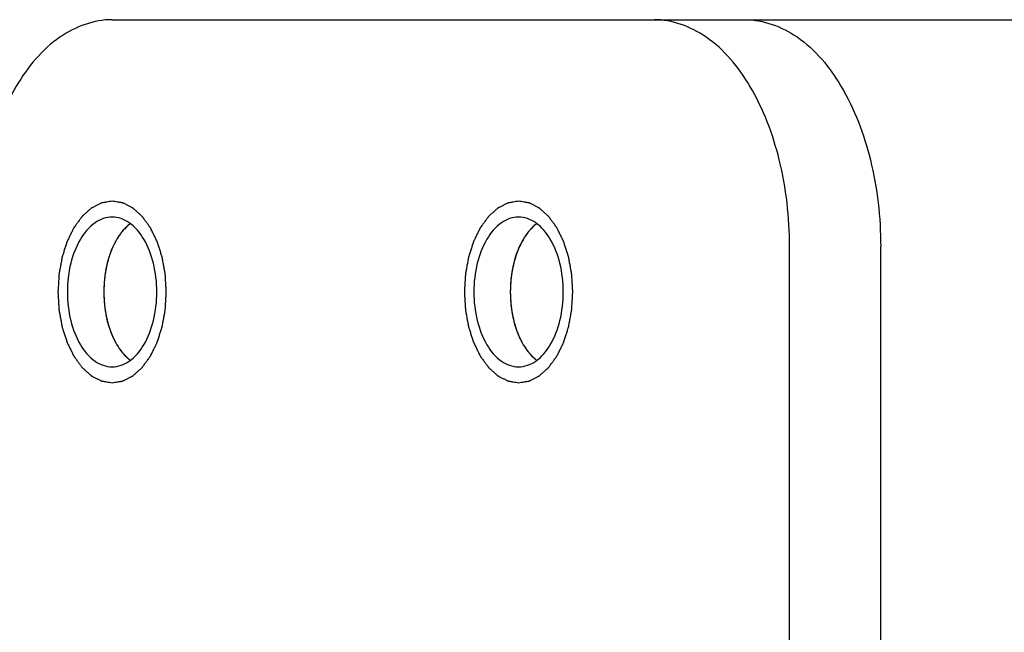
# Model space of a CAD drawing. Header units: millimetres. Extents: x 0 to 7560, y 0 to 5346.
# Tile 110 of 242: x 2349 to 2371, y 4442 to 4455. Entities that reach past the tile are written whole.
import ezdxf

# ---------------------------------------------------------------- set-up
doc = ezdxf.new("R2010")
doc.units = ezdxf.units.MM
for name, color, linetype in [('CSH-ST-M4-20_PBL856', 7, 'Continuous'), ('CSH-ST-M4-20_PBL858', 7, 'Continuous'), ('M2302601_PBL827', 7, 'Continuous')]:
    doc.layers.add(name, color=color, linetype=linetype)

msp = doc.modelspace()

# ---------------------------------------------------------------- linework, layer by layer
at = {"layer": 'CSH-ST-M4-20_PBL856', "color": 134}
for p, q in [((2351.252, 4450.401), (2351.247, 4450.39)), ((2351.131, 4450.082), (2351.13, 4450.078)), ((2351.058, 4449.732), (2351.058, 4449.729)), ((2351.033, 4449.367), (2351.033, 4449.361)), ((2351.058, 4448.998), (2351.058, 4448.995)), ((2351.13, 4448.65), (2351.131, 4448.646)), ((2351.247, 4448.338), (2351.252, 4448.327))]:
    msp.add_line(p, q, dxfattribs=at)
at = {"layer": 'CSH-ST-M4-20_PBL856', "color": 7}
msp.add_arc((2352.42, 4449.894), 1.269, 141.3275, 143.2033, dxfattribs=at)
at = {"layer": 'CSH-ST-M4-20_PBL856', "color": 134}
for points, knots in [([(2351.605, 4450.862), (2351.59, 4450.849), (2351.572, 4450.834), (2351.55, 4450.816), (2351.536, 4450.802), (2351.518, 4450.784), (2351.501, 4450.767), (2351.486, 4450.753), (2351.472, 4450.736), (2351.455, 4450.716), (2351.433, 4450.692), (2351.414, 4450.666), (2351.395, 4450.641), (2351.376, 4450.615), (2351.358, 4450.587), (2351.343, 4450.564), (2351.331, 4450.546), (2351.319, 4450.524), (2351.303, 4450.498), (2351.291, 4450.477), (2351.285, 4450.467)], [0, 0, 0, 0, 0.125, 0.15625, 0.1875, 0.25, 0.3125, 0.34375, 0.375, 0.4375, 0.5, 0.5625, 0.625, 0.6875, 0.75, 0.8125, 0.84375, 0.875, 0.9375, 1, 1, 1, 1]), ([(2351.247, 4450.39), (2351.242, 4450.379), (2351.235, 4450.364), (2351.227, 4450.347), (2351.222, 4450.335), (2351.215, 4450.319), (2351.207, 4450.299), (2351.199, 4450.281), (2351.192, 4450.262), (2351.185, 4450.245), (2351.178, 4450.224), (2351.17, 4450.204), (2351.163, 4450.184), (2351.157, 4450.165), (2351.152, 4450.15), (2351.148, 4450.137), (2351.141, 4450.114), (2351.136, 4450.096), (2351.131, 4450.082)], [0, 0, 0, 0, 0.125, 0.15625, 0.1875, 0.25, 0.3125, 0.375, 0.4375, 0.5, 0.5625, 0.625, 0.6875, 0.75, 0.8125, 0.84375, 0.875, 1, 1, 1, 1]), ([(2351.285, 4450.467), (2351.284, 4450.464), (2351.282, 4450.46), (2351.279, 4450.455), (2351.277, 4450.451), (2351.275, 4450.446), (2351.272, 4450.441), (2351.269, 4450.436), (2351.268, 4450.433), (2351.266, 4450.43), (2351.264, 4450.426), (2351.261, 4450.419), (2351.257, 4450.411), (2351.254, 4450.404), (2351.252, 4450.401)], [0, 0, 0, 0, 0.125, 0.25, 0.3125, 0.375, 0.4375, 0.5, 0.5625, 0.625, 0.6875, 0.75, 0.875, 1, 1, 1, 1]), ([(2351.13, 4450.078), (2351.127, 4450.065), (2351.122, 4450.048), (2351.117, 4450.029), (2351.113, 4450.015), (2351.109, 4449.996), (2351.103, 4449.974), (2351.098, 4449.954), (2351.094, 4449.933), (2351.089, 4449.914), (2351.085, 4449.89), (2351.079, 4449.861), (2351.072, 4449.823), (2351.065, 4449.777), (2351.06, 4449.747), (2351.058, 4449.732)], [0, 0, 0, 0, 0.125, 0.15625, 0.1875, 0.25, 0.3125, 0.375, 0.4375, 0.5, 0.5625, 0.625, 0.75, 0.875, 1, 1, 1, 1]), ([(2351.058, 4449.729), (2351.056, 4449.715), (2351.054, 4449.697), (2351.051, 4449.677), (2351.049, 4449.661), (2351.047, 4449.642), (2351.045, 4449.618), (2351.043, 4449.596), (2351.041, 4449.575), (2351.04, 4449.554), (2351.038, 4449.529), (2351.037, 4449.51), (2351.036, 4449.494), (2351.036, 4449.479), (2351.035, 4449.461), (2351.034, 4449.444), (2351.034, 4449.429), (2351.034, 4449.412), (2351.034, 4449.392), (2351.033, 4449.375), (2351.033, 4449.367)], [0, 0, 0, 0, 0.125, 0.15625, 0.1875, 0.25, 0.3125, 0.375, 0.4375, 0.5, 0.5625, 0.625, 0.65625, 0.6875, 0.75, 0.8125, 0.84375, 0.875, 0.9375, 1, 1, 1, 1]), ([(2351.033, 4449.361), (2351.033, 4449.346), (2351.034, 4449.325), (2351.034, 4449.295), (2351.035, 4449.271), (2351.036, 4449.252), (2351.036, 4449.236), (2351.037, 4449.222), (2351.038, 4449.204), (2351.039, 4449.183), (2351.041, 4449.159), (2351.043, 4449.139), (2351.044, 4449.123), (2351.045, 4449.109), (2351.047, 4449.091), (2351.049, 4449.074), (2351.05, 4449.059), (2351.053, 4449.034), (2351.056, 4449.015), (2351.058, 4448.998)], [0, 0, 0, 0, 0.125, 0.1875, 0.25, 0.3125, 0.34375, 0.375, 0.4375, 0.5, 0.5625, 0.625, 0.65625, 0.6875, 0.75, 0.8125, 0.84375, 0.875, 1, 1, 1, 1]), ([(2351.058, 4448.995), (2351.06, 4448.981), (2351.063, 4448.961), (2351.067, 4448.932), (2351.072, 4448.909), (2351.075, 4448.89), (2351.077, 4448.875), (2351.08, 4448.862), (2351.083, 4448.844), (2351.087, 4448.824), (2351.092, 4448.801), (2351.099, 4448.772), (2351.108, 4448.735), (2351.119, 4448.691), (2351.126, 4448.664), (2351.13, 4448.65)], [0, 0, 0, 0, 0.125, 0.1875, 0.25, 0.3125, 0.34375, 0.375, 0.4375, 0.5, 0.5625, 0.625, 0.75, 0.875, 1, 1, 1, 1]), ([(2351.131, 4448.646), (2351.135, 4448.633), (2351.141, 4448.614), (2351.149, 4448.588), (2351.156, 4448.567), (2351.162, 4448.549), (2351.166, 4448.536), (2351.171, 4448.524), (2351.176, 4448.508), (2351.182, 4448.49), (2351.191, 4448.47), (2351.198, 4448.45), (2351.206, 4448.43), (2351.213, 4448.413), (2351.219, 4448.398), (2351.225, 4448.386), (2351.234, 4448.367), (2351.241, 4448.351), (2351.247, 4448.338)], [0, 0, 0, 0, 0.125, 0.1875, 0.25, 0.3125, 0.34375, 0.375, 0.4375, 0.5, 0.5625, 0.625, 0.6875, 0.75, 0.8125, 0.84375, 0.875, 1, 1, 1, 1]), ([(2351.252, 4448.327), (2351.253, 4448.324), (2351.255, 4448.32), (2351.258, 4448.314), (2351.26, 4448.31), (2351.262, 4448.306), (2351.265, 4448.301), (2351.268, 4448.295), (2351.269, 4448.292), (2351.271, 4448.289), (2351.273, 4448.285), (2351.276, 4448.279), (2351.28, 4448.271), (2351.284, 4448.264), (2351.285, 4448.261)], [0, 0, 0, 0, 0.125, 0.25, 0.3125, 0.375, 0.4375, 0.5, 0.5625, 0.625, 0.6875, 0.75, 0.875, 1, 1, 1, 1]), ([(2351.285, 4448.261), (2351.297, 4448.241), (2351.314, 4448.212), (2351.336, 4448.173), (2351.355, 4448.145), (2351.372, 4448.117), (2351.392, 4448.091), (2351.409, 4448.068), (2351.423, 4448.05), (2351.433, 4448.036), (2351.443, 4448.025), (2351.456, 4448.01), (2351.47, 4447.994), (2351.483, 4447.978), (2351.497, 4447.964), (2351.514, 4447.947), (2351.532, 4447.929), (2351.546, 4447.915), (2351.57, 4447.896), (2351.589, 4447.879), (2351.605, 4447.866)], [0, 0, 0, 0, 0.125, 0.1875, 0.25, 0.3125, 0.375, 0.4375, 0.46875, 0.5, 0.53125, 0.5625, 0.625, 0.65625, 0.6875, 0.75, 0.8125, 0.84375, 0.875, 1, 1, 1, 1])]:
    msp.add_open_spline(points, degree=3, knots=knots, dxfattribs=at)
at = {"layer": 'CSH-ST-M4-20_PBL856', "color": 7}
for points, knots in [([(2351.606, 4450.862), (2351.59, 4450.85), (2351.526, 4450.797), (2351.469, 4450.736), (2351.429, 4450.687)], [0, 0, 0, 0, 0.239777, 1, 1, 1, 1]), ([(2351.286, 4448.26), (2351.297, 4448.24), (2351.339, 4448.164), (2351.389, 4448.091), (2351.429, 4448.041)], [0, 0, 0, 0, 0.259213, 1, 1, 1, 1]), ([(2351.429, 4448.041), (2351.443, 4448.024), (2351.496, 4447.961), (2351.557, 4447.903), (2351.606, 4447.865)], [0, 0, 0, 0, 0.26085, 1, 1, 1, 1])]:
    msp.add_open_spline(points, degree=3, knots=knots, dxfattribs=at)
for points in [[(2351.404, 4450.654), (2351.36, 4450.595), (2351.321, 4450.532), (2351.286, 4450.467)], [(2351.286, 4450.467), (2351.107, 4450.135), (2350.959, 4449.364), (2351.107, 4448.593), (2351.286, 4448.26)]]:
    msp.add_open_spline(points, degree=3, dxfattribs=at)
at = {"layer": 'CSH-ST-M4-20_PBL858', "color": 134}
for p, q in [((2360.202, 4450.401), (2360.196, 4450.39)), ((2360.081, 4450.082), (2360.08, 4450.078)), ((2360.008, 4449.732), (2360.007, 4449.729)), ((2359.983, 4449.367), (2359.983, 4449.361)), ((2360.007, 4448.998), (2360.008, 4448.995)), ((2360.08, 4448.65), (2360.081, 4448.646)), ((2360.196, 4448.338), (2360.202, 4448.327))]:
    msp.add_line(p, q, dxfattribs=at)
at = {"layer": 'CSH-ST-M4-20_PBL858', "color": 7}
msp.add_arc((2361.37, 4449.894), 1.269, 141.3275, 143.2033, dxfattribs=at)
at = {"layer": 'CSH-ST-M4-20_PBL858', "color": 134}
for points, knots in [([(2360.554, 4450.862), (2360.54, 4450.849), (2360.521, 4450.834), (2360.499, 4450.816), (2360.485, 4450.802), (2360.468, 4450.784), (2360.45, 4450.767), (2360.436, 4450.753), (2360.422, 4450.736), (2360.404, 4450.716), (2360.382, 4450.692), (2360.364, 4450.666), (2360.344, 4450.641), (2360.326, 4450.615), (2360.308, 4450.587), (2360.292, 4450.564), (2360.28, 4450.546), (2360.268, 4450.524), (2360.253, 4450.498), (2360.241, 4450.477), (2360.235, 4450.467)], [0, 0, 0, 0, 0.125, 0.15625, 0.1875, 0.25, 0.3125, 0.34375, 0.375, 0.4375, 0.5, 0.5625, 0.625, 0.6875, 0.75, 0.8125, 0.84375, 0.875, 0.9375, 1, 1, 1, 1]), ([(2360.196, 4450.39), (2360.191, 4450.379), (2360.185, 4450.364), (2360.177, 4450.347), (2360.171, 4450.335), (2360.165, 4450.319), (2360.156, 4450.299), (2360.149, 4450.281), (2360.142, 4450.262), (2360.135, 4450.245), (2360.127, 4450.224), (2360.12, 4450.204), (2360.113, 4450.184), (2360.107, 4450.165), (2360.102, 4450.15), (2360.098, 4450.137), (2360.091, 4450.114), (2360.085, 4450.096), (2360.081, 4450.082)], [0, 0, 0, 0, 0.125, 0.15625, 0.1875, 0.25, 0.3125, 0.375, 0.4375, 0.5, 0.5625, 0.625, 0.6875, 0.75, 0.8125, 0.84375, 0.875, 1, 1, 1, 1]), ([(2360.235, 4450.467), (2360.234, 4450.464), (2360.232, 4450.46), (2360.229, 4450.455), (2360.227, 4450.451), (2360.224, 4450.446), (2360.222, 4450.441), (2360.219, 4450.436), (2360.218, 4450.433), (2360.216, 4450.43), (2360.214, 4450.426), (2360.211, 4450.419), (2360.207, 4450.411), (2360.203, 4450.404), (2360.202, 4450.401)], [0, 0, 0, 0, 0.125, 0.25, 0.3125, 0.375, 0.4375, 0.5, 0.5625, 0.625, 0.6875, 0.75, 0.875, 1, 1, 1, 1]), ([(2360.08, 4450.078), (2360.076, 4450.065), (2360.072, 4450.048), (2360.066, 4450.029), (2360.063, 4450.015), (2360.058, 4449.996), (2360.053, 4449.974), (2360.048, 4449.954), (2360.044, 4449.933), (2360.039, 4449.914), (2360.035, 4449.89), (2360.029, 4449.861), (2360.022, 4449.823), (2360.014, 4449.777), (2360.01, 4449.747), (2360.008, 4449.732)], [0, 0, 0, 0, 0.125, 0.15625, 0.1875, 0.25, 0.3125, 0.375, 0.4375, 0.5, 0.5625, 0.625, 0.75, 0.875, 1, 1, 1, 1]), ([(2360.007, 4449.729), (2360.006, 4449.715), (2360.003, 4449.697), (2360.001, 4449.677), (2359.999, 4449.661), (2359.997, 4449.642), (2359.995, 4449.618), (2359.993, 4449.596), (2359.991, 4449.575), (2359.989, 4449.554), (2359.988, 4449.529), (2359.987, 4449.51), (2359.986, 4449.494), (2359.985, 4449.479), (2359.985, 4449.461), (2359.984, 4449.444), (2359.984, 4449.429), (2359.983, 4449.412), (2359.983, 4449.392), (2359.983, 4449.375), (2359.983, 4449.367)], [0, 0, 0, 0, 0.125, 0.15625, 0.1875, 0.25, 0.3125, 0.375, 0.4375, 0.5, 0.5625, 0.625, 0.65625, 0.6875, 0.75, 0.8125, 0.84375, 0.875, 0.9375, 1, 1, 1, 1]), ([(2359.983, 4449.361), (2359.983, 4449.346), (2359.983, 4449.325), (2359.984, 4449.295), (2359.985, 4449.271), (2359.985, 4449.252), (2359.986, 4449.236), (2359.987, 4449.222), (2359.988, 4449.204), (2359.989, 4449.183), (2359.991, 4449.159), (2359.992, 4449.139), (2359.993, 4449.123), (2359.995, 4449.109), (2359.997, 4449.091), (2359.998, 4449.074), (2360, 4449.059), (2360.003, 4449.034), (2360.005, 4449.015), (2360.007, 4448.998)], [0, 0, 0, 0, 0.125, 0.1875, 0.25, 0.3125, 0.34375, 0.375, 0.4375, 0.5, 0.5625, 0.625, 0.65625, 0.6875, 0.75, 0.8125, 0.84375, 0.875, 1, 1, 1, 1]), ([(2360.008, 4448.995), (2360.01, 4448.981), (2360.013, 4448.961), (2360.017, 4448.932), (2360.021, 4448.909), (2360.024, 4448.89), (2360.027, 4448.875), (2360.03, 4448.862), (2360.033, 4448.844), (2360.037, 4448.824), (2360.042, 4448.801), (2360.048, 4448.772), (2360.057, 4448.735), (2360.068, 4448.691), (2360.076, 4448.664), (2360.08, 4448.65)], [0, 0, 0, 0, 0.125, 0.1875, 0.25, 0.3125, 0.34375, 0.375, 0.4375, 0.5, 0.5625, 0.625, 0.75, 0.875, 1, 1, 1, 1]), ([(2360.081, 4448.646), (2360.085, 4448.633), (2360.091, 4448.614), (2360.099, 4448.588), (2360.106, 4448.567), (2360.111, 4448.549), (2360.116, 4448.536), (2360.12, 4448.524), (2360.126, 4448.508), (2360.132, 4448.49), (2360.14, 4448.47), (2360.148, 4448.45), (2360.156, 4448.43), (2360.163, 4448.413), (2360.169, 4448.398), (2360.174, 4448.386), (2360.183, 4448.367), (2360.191, 4448.351), (2360.196, 4448.338)], [0, 0, 0, 0, 0.125, 0.1875, 0.25, 0.3125, 0.34375, 0.375, 0.4375, 0.5, 0.5625, 0.625, 0.6875, 0.75, 0.8125, 0.84375, 0.875, 1, 1, 1, 1]), ([(2360.202, 4448.327), (2360.203, 4448.324), (2360.205, 4448.32), (2360.208, 4448.314), (2360.21, 4448.31), (2360.212, 4448.306), (2360.215, 4448.301), (2360.217, 4448.295), (2360.219, 4448.292), (2360.22, 4448.289), (2360.222, 4448.285), (2360.226, 4448.279), (2360.23, 4448.271), (2360.233, 4448.264), (2360.235, 4448.261)], [0, 0, 0, 0, 0.125, 0.25, 0.3125, 0.375, 0.4375, 0.5, 0.5625, 0.625, 0.6875, 0.75, 0.875, 1, 1, 1, 1]), ([(2360.235, 4448.261), (2360.246, 4448.241), (2360.263, 4448.212), (2360.286, 4448.173), (2360.305, 4448.145), (2360.322, 4448.117), (2360.342, 4448.091), (2360.359, 4448.068), (2360.372, 4448.05), (2360.382, 4448.036), (2360.392, 4448.025), (2360.406, 4448.01), (2360.419, 4447.994), (2360.433, 4447.978), (2360.447, 4447.964), (2360.464, 4447.947), (2360.482, 4447.929), (2360.496, 4447.915), (2360.52, 4447.896), (2360.539, 4447.879), (2360.554, 4447.866)], [0, 0, 0, 0, 0.125, 0.1875, 0.25, 0.3125, 0.375, 0.4375, 0.46875, 0.5, 0.53125, 0.5625, 0.625, 0.65625, 0.6875, 0.75, 0.8125, 0.84375, 0.875, 1, 1, 1, 1])]:
    msp.add_open_spline(points, degree=3, knots=knots, dxfattribs=at)
at = {"layer": 'CSH-ST-M4-20_PBL858', "color": 7}
for points, knots in [([(2360.555, 4450.862), (2360.54, 4450.85), (2360.476, 4450.797), (2360.418, 4450.736), (2360.379, 4450.687)], [0, 0, 0, 0, 0.239777, 1, 1, 1, 1]), ([(2360.236, 4448.26), (2360.246, 4448.24), (2360.289, 4448.164), (2360.339, 4448.091), (2360.379, 4448.041)], [0, 0, 0, 0, 0.259213, 1, 1, 1, 1]), ([(2360.379, 4448.041), (2360.393, 4448.024), (2360.446, 4447.961), (2360.507, 4447.903), (2360.555, 4447.865)], [0, 0, 0, 0, 0.26085, 1, 1, 1, 1])]:
    msp.add_open_spline(points, degree=3, knots=knots, dxfattribs=at)
for points in [[(2360.354, 4450.654), (2360.309, 4450.595), (2360.27, 4450.532), (2360.236, 4450.467)], [(2360.236, 4450.467), (2360.057, 4450.135), (2359.909, 4449.364), (2360.057, 4448.593), (2360.236, 4448.26)]]:
    msp.add_open_spline(points, degree=3, dxfattribs=at)
at = {"layer": 'M2302601_PBL827', "color": 7}
for p, q in [((2351.215, 4455.364), (2389.557, 4455.364)), ((2366.131, 4418.364), (2366.131, 4450.364)), ((2368.138, 4432.364), (2368.138, 4450.364))]:
    msp.add_line(p, q, dxfattribs=at)
for points, knots in [([(2351.215, 4455.364), (2350.814, 4455.364), (2349.924, 4455.028), (2348.98, 4453.853), (2348.37, 4452.237), (2348.232, 4451.006), (2348.232, 4450.364)], [0, 0, 0, 0, 0.190123, 0.419693, 0.695582, 1, 1, 1, 1]), ([(2366.131, 4450.364), (2366.131, 4451.006), (2365.993, 4452.237), (2365.384, 4453.853), (2364.439, 4455.028), (2363.549, 4455.364), (2363.148, 4455.364)], [0, 0, 0, 0, 0.304418, 0.580307, 0.809877, 1, 1, 1, 1]), ([(2365.154, 4455.364), (2365.555, 4455.364), (2366.445, 4455.028), (2367.39, 4453.853), (2367.999, 4452.237), (2368.138, 4451.006), (2368.138, 4450.364)], [0, 0, 0, 0, 0.190123, 0.419693, 0.695582, 1, 1, 1, 1]), ([(2351.215, 4451.014), (2351.083, 4451.014), (2350.789, 4450.903), (2350.477, 4450.515), (2350.276, 4449.982), (2350.207, 4449.364), (2350.276, 4448.746), (2350.477, 4448.212), (2350.789, 4447.825), (2351.083, 4447.714), (2351.215, 4447.714)], [0, 0, 0, 0, 0.095072, 0.209848, 0.347791, 0.5, 0.652209, 0.790152, 0.904928, 1, 1, 1, 1]), ([(2351.215, 4447.714), (2351.348, 4447.714), (2351.641, 4447.825), (2351.953, 4448.212), (2352.154, 4448.746), (2352.223, 4449.364), (2352.154, 4449.982), (2351.953, 4450.515), (2351.641, 4450.903), (2351.348, 4451.014), (2351.215, 4451.014)], [0, 0, 0, 0, 0.095072, 0.209848, 0.347791, 0.5, 0.652209, 0.790152, 0.904928, 1, 1, 1, 1]), ([(2360.165, 4451.014), (2360.032, 4451.014), (2359.739, 4450.903), (2359.427, 4450.515), (2359.226, 4449.982), (2359.156, 4449.364), (2359.226, 4448.746), (2359.427, 4448.212), (2359.739, 4447.825), (2360.032, 4447.714), (2360.165, 4447.714)], [0, 0, 0, 0, 0.095072, 0.209848, 0.347791, 0.5, 0.652209, 0.790152, 0.904928, 1, 1, 1, 1]), ([(2360.165, 4447.714), (2360.297, 4447.714), (2360.591, 4447.825), (2360.903, 4448.212), (2361.104, 4448.746), (2361.173, 4449.364), (2361.104, 4449.982), (2360.903, 4450.515), (2360.591, 4450.903), (2360.297, 4451.014), (2360.165, 4451.014)], [0, 0, 0, 0, 0.095072, 0.209848, 0.347791, 0.5, 0.652209, 0.790152, 0.904928, 1, 1, 1, 1])]:
    msp.add_open_spline(points, degree=3, knots=knots, dxfattribs=at)
at = {"layer": 'M2302601_PBL827', "color": 134}
for points in [[(2351.215, 4451.364), (2351.196, 4451.361), (2351.157, 4451.354), (2351.109, 4451.346), (2351.07, 4451.34), (2351.041, 4451.335), (2351.017, 4451.331), (2351, 4451.329), (2350.991, 4451.327), (2350.983, 4451.326), (2350.976, 4451.322), (2350.967, 4451.318), (2350.951, 4451.309), (2350.928, 4451.298), (2350.9, 4451.283), (2350.872, 4451.269), (2350.844, 4451.255), (2350.816, 4451.241), (2350.793, 4451.229), (2350.777, 4451.221), (2350.767, 4451.216), (2350.76, 4451.214), (2350.754, 4451.207), (2350.745, 4451.2), (2350.73, 4451.186), (2350.709, 4451.167), (2350.683, 4451.144), (2350.658, 4451.121), (2350.632, 4451.098), (2350.606, 4451.076), (2350.585, 4451.056), (2350.57, 4451.043), (2350.561, 4451.035), (2350.555, 4451.03), (2350.549, 4451.022), (2350.541, 4451.011), (2350.528, 4450.993), (2350.509, 4450.967), (2350.486, 4450.935), (2350.463, 4450.904), (2350.44, 4450.872), (2350.417, 4450.841), (2350.398, 4450.815), (2350.385, 4450.796), (2350.377, 4450.786), (2350.371, 4450.778), (2350.367, 4450.769), (2350.361, 4450.756), (2350.35, 4450.734), (2350.334, 4450.703), (2350.316, 4450.665), (2350.297, 4450.627), (2350.279, 4450.59), (2350.26, 4450.552), (2350.245, 4450.52), (2350.234, 4450.498), (2350.228, 4450.486), (2350.223, 4450.477), (2350.22, 4450.466), (2350.215, 4450.451), (2350.208, 4450.426), (2350.196, 4450.39), (2350.182, 4450.347), (2350.164, 4450.29), (2350.146, 4450.233), (2350.13, 4450.183), (2350.121, 4450.158), (2350.117, 4450.143), (2350.113, 4450.133), (2350.111, 4450.121), (2350.108, 4450.105), (2350.104, 4450.078), (2350.094, 4450.024), (2350.079, 4449.946), (2350.065, 4449.868), (2350.055, 4449.814), (2350.05, 4449.786), (2350.048, 4449.771), (2350.045, 4449.759), (2350.045, 4449.747), (2350.044, 4449.73), (2350.042, 4449.701), (2350.04, 4449.66), (2350.037, 4449.611), (2350.033, 4449.545), (2350.029, 4449.479), (2350.025, 4449.421), (2350.024, 4449.393), (2350.023, 4449.376), (2350.021, 4449.364), (2350.023, 4449.352), (2350.023, 4449.335), (2350.025, 4449.307), (2350.028, 4449.251), (2350.033, 4449.17), (2350.038, 4449.089), (2350.041, 4449.032), (2350.043, 4449.004), (2350.044, 4448.988), (2350.044, 4448.975), (2350.047, 4448.964), (2350.049, 4448.948), (2350.054, 4448.921), (2350.064, 4448.866), (2350.078, 4448.789), (2350.092, 4448.711), (2350.102, 4448.656), (2350.107, 4448.629), (2350.11, 4448.613), (2350.112, 4448.601), (2350.115, 4448.591), (2350.12, 4448.577), (2350.128, 4448.551), (2350.144, 4448.501), (2350.162, 4448.444), (2350.18, 4448.386), (2350.194, 4448.343), (2350.205, 4448.307), (2350.213, 4448.282), (2350.218, 4448.268), (2350.221, 4448.257), (2350.226, 4448.248), (2350.232, 4448.235), (2350.243, 4448.212), (2350.265, 4448.167), (2350.29, 4448.116), (2350.315, 4448.065), (2350.334, 4448.026), (2350.35, 4447.995), (2350.36, 4447.972), (2350.367, 4447.959), (2350.371, 4447.949), (2350.377, 4447.942), (2350.384, 4447.931), (2350.398, 4447.914), (2350.416, 4447.888), (2350.439, 4447.857), (2350.461, 4447.826), (2350.484, 4447.795), (2350.506, 4447.764), (2350.525, 4447.738), (2350.538, 4447.72), (2350.546, 4447.71), (2350.551, 4447.701), (2350.558, 4447.696), (2350.566, 4447.688), (2350.581, 4447.675), (2350.603, 4447.656), (2350.628, 4447.633), (2350.654, 4447.61), (2350.68, 4447.587), (2350.705, 4447.564), (2350.727, 4447.544), (2350.742, 4447.531), (2350.75, 4447.523), (2350.756, 4447.517), (2350.764, 4447.514), (2350.773, 4447.509), (2350.789, 4447.501), (2350.812, 4447.489), (2350.84, 4447.475), (2350.868, 4447.46), (2350.896, 4447.446), (2350.924, 4447.432), (2350.947, 4447.42), (2350.963, 4447.412), (2350.972, 4447.407), (2350.979, 4447.403), (2350.987, 4447.402), (2350.996, 4447.4), (2351.014, 4447.398), (2351.038, 4447.393), (2351.068, 4447.389), (2351.107, 4447.382), (2351.156, 4447.374), (2351.195, 4447.367), (2351.215, 4447.364)], [(2351.215, 4447.364), (2351.234, 4447.367), (2351.273, 4447.373), (2351.321, 4447.381), (2351.36, 4447.388), (2351.389, 4447.392), (2351.413, 4447.396), (2351.43, 4447.399), (2351.44, 4447.401), (2351.447, 4447.401), (2351.454, 4447.406), (2351.463, 4447.41), (2351.479, 4447.418), (2351.503, 4447.43), (2351.531, 4447.444), (2351.558, 4447.458), (2351.586, 4447.472), (2351.614, 4447.487), (2351.637, 4447.498), (2351.654, 4447.506), (2351.663, 4447.511), (2351.67, 4447.514), (2351.676, 4447.521), (2351.685, 4447.528), (2351.7, 4447.542), (2351.721, 4447.561), (2351.747, 4447.583), (2351.773, 4447.606), (2351.798, 4447.629), (2351.824, 4447.652), (2351.846, 4447.671), (2351.861, 4447.685), (2351.869, 4447.692), (2351.876, 4447.697), (2351.881, 4447.706), (2351.889, 4447.716), (2351.902, 4447.735), (2351.921, 4447.761), (2351.944, 4447.792), (2351.967, 4447.824), (2351.99, 4447.855), (2352.013, 4447.887), (2352.032, 4447.913), (2352.046, 4447.931), (2352.053, 4447.942), (2352.059, 4447.949), (2352.063, 4447.959), (2352.07, 4447.972), (2352.08, 4447.994), (2352.096, 4448.025), (2352.114, 4448.063), (2352.133, 4448.1), (2352.151, 4448.138), (2352.17, 4448.176), (2352.185, 4448.207), (2352.196, 4448.229), (2352.202, 4448.242), (2352.207, 4448.251), (2352.21, 4448.262), (2352.215, 4448.276), (2352.223, 4448.301), (2352.234, 4448.337), (2352.248, 4448.38), (2352.266, 4448.438), (2352.285, 4448.495), (2352.301, 4448.545), (2352.309, 4448.57), (2352.313, 4448.585), (2352.317, 4448.595), (2352.319, 4448.607), (2352.322, 4448.622), (2352.327, 4448.65), (2352.337, 4448.704), (2352.351, 4448.782), (2352.365, 4448.86), (2352.375, 4448.914), (2352.38, 4448.941), (2352.383, 4448.957), (2352.385, 4448.968), (2352.386, 4448.981), (2352.387, 4448.997), (2352.388, 4449.026), (2352.391, 4449.067), (2352.394, 4449.117), (2352.398, 4449.183), (2352.402, 4449.249), (2352.405, 4449.306), (2352.407, 4449.335), (2352.408, 4449.351), (2352.409, 4449.364), (2352.408, 4449.376), (2352.407, 4449.392), (2352.405, 4449.42), (2352.402, 4449.477), (2352.397, 4449.558), (2352.392, 4449.639), (2352.389, 4449.696), (2352.387, 4449.724), (2352.386, 4449.74), (2352.386, 4449.752), (2352.384, 4449.764), (2352.381, 4449.78), (2352.376, 4449.807), (2352.366, 4449.861), (2352.352, 4449.939), (2352.338, 4450.017), (2352.328, 4450.071), (2352.323, 4450.099), (2352.32, 4450.114), (2352.319, 4450.126), (2352.315, 4450.137), (2352.31, 4450.151), (2352.302, 4450.176), (2352.287, 4450.227), (2352.268, 4450.284), (2352.25, 4450.341), (2352.236, 4450.384), (2352.225, 4450.42), (2352.217, 4450.446), (2352.212, 4450.46), (2352.209, 4450.471), (2352.204, 4450.48), (2352.198, 4450.493), (2352.187, 4450.515), (2352.165, 4450.56), (2352.14, 4450.612), (2352.115, 4450.663), (2352.096, 4450.701), (2352.081, 4450.733), (2352.07, 4450.756), (2352.064, 4450.768), (2352.059, 4450.779), (2352.053, 4450.786), (2352.046, 4450.796), (2352.033, 4450.814), (2352.014, 4450.84), (2351.991, 4450.871), (2351.969, 4450.902), (2351.946, 4450.933), (2351.924, 4450.964), (2351.905, 4450.99), (2351.892, 4451.008), (2351.885, 4451.018), (2351.879, 4451.026), (2351.873, 4451.031), (2351.864, 4451.039), (2351.849, 4451.053), (2351.828, 4451.072), (2351.802, 4451.095), (2351.776, 4451.118), (2351.751, 4451.141), (2351.725, 4451.164), (2351.704, 4451.183), (2351.689, 4451.197), (2351.68, 4451.204), (2351.674, 4451.211), (2351.667, 4451.214), (2351.658, 4451.219), (2351.641, 4451.227), (2351.618, 4451.239), (2351.59, 4451.253), (2351.562, 4451.267), (2351.535, 4451.282), (2351.507, 4451.296), (2351.483, 4451.308), (2351.467, 4451.316), (2351.458, 4451.321), (2351.451, 4451.325), (2351.444, 4451.325), (2351.434, 4451.327), (2351.417, 4451.33), (2351.392, 4451.334), (2351.363, 4451.339), (2351.323, 4451.346), (2351.274, 4451.354), (2351.235, 4451.361), (2351.215, 4451.364)], [(2360.165, 4451.364), (2360.146, 4451.361), (2360.107, 4451.354), (2360.059, 4451.346), (2360.02, 4451.34), (2359.991, 4451.335), (2359.967, 4451.331), (2359.95, 4451.329), (2359.94, 4451.327), (2359.933, 4451.326), (2359.926, 4451.322), (2359.917, 4451.318), (2359.901, 4451.309), (2359.877, 4451.298), (2359.849, 4451.283), (2359.822, 4451.269), (2359.794, 4451.255), (2359.766, 4451.241), (2359.743, 4451.229), (2359.726, 4451.221), (2359.717, 4451.216), (2359.71, 4451.214), (2359.704, 4451.207), (2359.695, 4451.2), (2359.68, 4451.186), (2359.659, 4451.167), (2359.633, 4451.144), (2359.607, 4451.121), (2359.582, 4451.098), (2359.556, 4451.076), (2359.534, 4451.056), (2359.519, 4451.043), (2359.511, 4451.035), (2359.504, 4451.03), (2359.499, 4451.022), (2359.491, 4451.011), (2359.478, 4450.993), (2359.459, 4450.967), (2359.436, 4450.935), (2359.413, 4450.904), (2359.39, 4450.872), (2359.367, 4450.841), (2359.348, 4450.815), (2359.334, 4450.796), (2359.327, 4450.786), (2359.321, 4450.778), (2359.317, 4450.769), (2359.31, 4450.756), (2359.3, 4450.734), (2359.284, 4450.703), (2359.266, 4450.665), (2359.247, 4450.627), (2359.229, 4450.59), (2359.21, 4450.552), (2359.195, 4450.52), (2359.184, 4450.498), (2359.178, 4450.486), (2359.173, 4450.477), (2359.17, 4450.466), (2359.165, 4450.451), (2359.157, 4450.426), (2359.146, 4450.39), (2359.132, 4450.347), (2359.114, 4450.29), (2359.095, 4450.233), (2359.079, 4450.183), (2359.071, 4450.158), (2359.067, 4450.143), (2359.063, 4450.133), (2359.061, 4450.121), (2359.058, 4450.105), (2359.053, 4450.078), (2359.043, 4450.024), (2359.029, 4449.946), (2359.015, 4449.868), (2359.005, 4449.814), (2359, 4449.786), (2358.997, 4449.771), (2358.995, 4449.759), (2358.994, 4449.747), (2358.993, 4449.73), (2358.992, 4449.701), (2358.989, 4449.66), (2358.986, 4449.611), (2358.982, 4449.545), (2358.978, 4449.479), (2358.975, 4449.421), (2358.973, 4449.393), (2358.972, 4449.376), (2358.971, 4449.364), (2358.972, 4449.352), (2358.973, 4449.335), (2358.975, 4449.307), (2358.978, 4449.251), (2358.983, 4449.17), (2358.988, 4449.089), (2358.991, 4449.032), (2358.993, 4449.004), (2358.994, 4448.988), (2358.994, 4448.975), (2358.996, 4448.964), (2358.999, 4448.948), (2359.004, 4448.921), (2359.014, 4448.866), (2359.028, 4448.789), (2359.042, 4448.711), (2359.052, 4448.656), (2359.057, 4448.629), (2359.06, 4448.613), (2359.061, 4448.601), (2359.065, 4448.591), (2359.069, 4448.577), (2359.078, 4448.551), (2359.093, 4448.501), (2359.112, 4448.444), (2359.13, 4448.386), (2359.144, 4448.343), (2359.155, 4448.307), (2359.163, 4448.282), (2359.168, 4448.268), (2359.171, 4448.257), (2359.176, 4448.248), (2359.182, 4448.235), (2359.193, 4448.212), (2359.215, 4448.167), (2359.24, 4448.116), (2359.265, 4448.065), (2359.284, 4448.026), (2359.299, 4447.995), (2359.31, 4447.972), (2359.316, 4447.959), (2359.321, 4447.949), (2359.327, 4447.942), (2359.334, 4447.931), (2359.347, 4447.914), (2359.366, 4447.888), (2359.389, 4447.857), (2359.411, 4447.826), (2359.434, 4447.795), (2359.456, 4447.764), (2359.475, 4447.738), (2359.488, 4447.72), (2359.495, 4447.71), (2359.501, 4447.701), (2359.507, 4447.696), (2359.516, 4447.688), (2359.531, 4447.675), (2359.552, 4447.656), (2359.578, 4447.633), (2359.604, 4447.61), (2359.629, 4447.587), (2359.655, 4447.564), (2359.676, 4447.544), (2359.691, 4447.531), (2359.7, 4447.523), (2359.706, 4447.517), (2359.713, 4447.514), (2359.722, 4447.509), (2359.739, 4447.501), (2359.762, 4447.489), (2359.79, 4447.475), (2359.818, 4447.46), (2359.845, 4447.446), (2359.873, 4447.432), (2359.897, 4447.42), (2359.913, 4447.412), (2359.922, 4447.407), (2359.929, 4447.403), (2359.936, 4447.402), (2359.946, 4447.4), (2359.963, 4447.398), (2359.988, 4447.393), (2360.017, 4447.389), (2360.057, 4447.382), (2360.106, 4447.374), (2360.145, 4447.367), (2360.165, 4447.364)], [(2360.165, 4447.364), (2360.184, 4447.367), (2360.223, 4447.373), (2360.271, 4447.381), (2360.31, 4447.388), (2360.339, 4447.392), (2360.363, 4447.396), (2360.38, 4447.399), (2360.389, 4447.401), (2360.397, 4447.401), (2360.404, 4447.406), (2360.413, 4447.41), (2360.429, 4447.418), (2360.452, 4447.43), (2360.48, 4447.444), (2360.508, 4447.458), (2360.536, 4447.472), (2360.564, 4447.487), (2360.587, 4447.498), (2360.603, 4447.506), (2360.613, 4447.511), (2360.62, 4447.514), (2360.626, 4447.521), (2360.635, 4447.528), (2360.65, 4447.542), (2360.671, 4447.561), (2360.697, 4447.583), (2360.722, 4447.606), (2360.748, 4447.629), (2360.774, 4447.652), (2360.795, 4447.671), (2360.81, 4447.685), (2360.819, 4447.692), (2360.825, 4447.697), (2360.831, 4447.706), (2360.839, 4447.716), (2360.852, 4447.735), (2360.871, 4447.761), (2360.894, 4447.792), (2360.917, 4447.824), (2360.94, 4447.855), (2360.963, 4447.887), (2360.982, 4447.913), (2360.995, 4447.931), (2361.003, 4447.942), (2361.009, 4447.949), (2361.013, 4447.959), (2361.019, 4447.972), (2361.03, 4447.994), (2361.046, 4448.025), (2361.064, 4448.063), (2361.083, 4448.1), (2361.101, 4448.138), (2361.119, 4448.176), (2361.135, 4448.207), (2361.146, 4448.229), (2361.152, 4448.242), (2361.157, 4448.251), (2361.16, 4448.262), (2361.165, 4448.276), (2361.172, 4448.301), (2361.184, 4448.337), (2361.198, 4448.38), (2361.216, 4448.438), (2361.234, 4448.495), (2361.25, 4448.545), (2361.259, 4448.57), (2361.263, 4448.585), (2361.267, 4448.595), (2361.269, 4448.607), (2361.272, 4448.622), (2361.276, 4448.65), (2361.286, 4448.704), (2361.301, 4448.782), (2361.315, 4448.86), (2361.325, 4448.914), (2361.33, 4448.941), (2361.332, 4448.957), (2361.335, 4448.968), (2361.335, 4448.981), (2361.336, 4448.997), (2361.338, 4449.026), (2361.34, 4449.067), (2361.343, 4449.117), (2361.347, 4449.183), (2361.351, 4449.249), (2361.355, 4449.306), (2361.356, 4449.335), (2361.357, 4449.351), (2361.359, 4449.364), (2361.357, 4449.376), (2361.357, 4449.392), (2361.355, 4449.42), (2361.352, 4449.477), (2361.347, 4449.558), (2361.342, 4449.639), (2361.339, 4449.696), (2361.337, 4449.724), (2361.336, 4449.74), (2361.336, 4449.752), (2361.333, 4449.764), (2361.331, 4449.78), (2361.326, 4449.807), (2361.316, 4449.861), (2361.302, 4449.939), (2361.288, 4450.017), (2361.278, 4450.071), (2361.273, 4450.099), (2361.27, 4450.114), (2361.268, 4450.126), (2361.265, 4450.137), (2361.26, 4450.151), (2361.252, 4450.176), (2361.236, 4450.227), (2361.218, 4450.284), (2361.2, 4450.341), (2361.186, 4450.384), (2361.175, 4450.42), (2361.167, 4450.446), (2361.162, 4450.46), (2361.159, 4450.471), (2361.154, 4450.48), (2361.148, 4450.493), (2361.137, 4450.515), (2361.115, 4450.56), (2361.09, 4450.612), (2361.065, 4450.663), (2361.046, 4450.701), (2361.03, 4450.733), (2361.02, 4450.756), (2361.013, 4450.768), (2361.009, 4450.779), (2361.003, 4450.786), (2360.996, 4450.796), (2360.982, 4450.814), (2360.964, 4450.84), (2360.941, 4450.871), (2360.919, 4450.902), (2360.896, 4450.933), (2360.874, 4450.964), (2360.855, 4450.99), (2360.842, 4451.008), (2360.834, 4451.018), (2360.829, 4451.026), (2360.822, 4451.031), (2360.814, 4451.039), (2360.799, 4451.053), (2360.777, 4451.072), (2360.752, 4451.095), (2360.726, 4451.118), (2360.7, 4451.141), (2360.675, 4451.164), (2360.653, 4451.183), (2360.638, 4451.197), (2360.63, 4451.204), (2360.624, 4451.211), (2360.616, 4451.214), (2360.607, 4451.219), (2360.591, 4451.227), (2360.568, 4451.239), (2360.54, 4451.253), (2360.512, 4451.267), (2360.484, 4451.282), (2360.456, 4451.296), (2360.433, 4451.308), (2360.417, 4451.316), (2360.408, 4451.321), (2360.401, 4451.325), (2360.393, 4451.325), (2360.384, 4451.327), (2360.366, 4451.33), (2360.342, 4451.334), (2360.312, 4451.339), (2360.273, 4451.346), (2360.224, 4451.354), (2360.184, 4451.361), (2360.165, 4451.364)]]:
    msp.add_open_spline(points, degree=3, knots=[0, 0, 0, 0, 0.015625, 0.03125, 0.039062, 0.046875, 0.054688, 0.058594, 0.060547, 0.0625, 0.064453, 0.066406, 0.070312, 0.078125, 0.085938, 0.09375, 0.101562, 0.109375, 0.117188, 0.121094, 0.123047, 0.125, 0.126953, 0.128906, 0.132812, 0.140625, 0.148438, 0.15625, 0.164062, 0.171875, 0.179688, 0.183594, 0.185547, 0.1875, 0.189453, 0.191406, 0.195312, 0.203125, 0.210938, 0.21875, 0.226562, 0.234375, 0.242188, 0.246094, 0.248047, 0.25, 0.251953, 0.253906, 0.257812, 0.265625, 0.273438, 0.28125, 0.289062, 0.296875, 0.304688, 0.308594, 0.310547, 0.3125, 0.314453, 0.316406, 0.320312, 0.328125, 0.335938, 0.34375, 0.359375, 0.367188, 0.371094, 0.373047, 0.375, 0.376953, 0.378906, 0.382812, 0.390625, 0.40625, 0.421875, 0.429688, 0.433594, 0.435547, 0.4375, 0.439453, 0.441406, 0.445312, 0.453125, 0.460938, 0.46875, 0.484375, 0.492188, 0.496094, 0.498047, 0.5, 0.501953, 0.503906, 0.507812, 0.515625, 0.53125, 0.546875, 0.554688, 0.558594, 0.560547, 0.5625, 0.564453, 0.566406, 0.570312, 0.578125, 0.59375, 0.609375, 0.617188, 0.621094, 0.623047, 0.625, 0.626953, 0.628906, 0.632812, 0.640625, 0.65625, 0.664062, 0.671875, 0.679688, 0.683594, 0.685547, 0.6875, 0.689453, 0.691406, 0.695312, 0.703125, 0.71875, 0.726562, 0.734375, 0.742188, 0.746094, 0.748047, 0.75, 0.751953, 0.753906, 0.757812, 0.765625, 0.773438, 0.78125, 0.789062, 0.796875, 0.804688, 0.808594, 0.810547, 0.8125, 0.814453, 0.816406, 0.820312, 0.828125, 0.835938, 0.84375, 0.851562, 0.859375, 0.867188, 0.871094, 0.873047, 0.875, 0.876953, 0.878906, 0.882812, 0.890625, 0.898438, 0.90625, 0.914062, 0.921875, 0.929688, 0.933594, 0.935547, 0.9375, 0.939453, 0.941406, 0.945312, 0.953125, 0.960938, 0.96875, 0.984375, 1, 1, 1, 1], dxfattribs=at)

doc.saveas('drawing.dxf')
